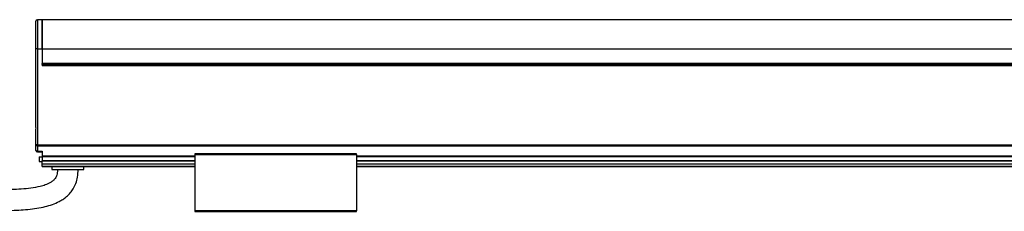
# Model space of a CAD drawing. Header units: millimetres. Extents: x -1015 to 3075, y 357 to 841.
# Tile 13 of 14: x 2263 to 2571, y 570 to 630. Entities that reach past the tile are written whole.
import ezdxf

# ---------------------------------------------------------------- set-up
doc = ezdxf.new("R2010")
doc.units = ezdxf.units.MM

# ---------------------------------------------------------------- blocks, each defined once
blk = doc.blocks.new('Drawing View6')
at = {"color": 7, "linetype": 'Continuous', "lineweight": 25}
for p, q in [((-586.75, 37.74), (-586.75, 46.39)), ((-584.75, 46.89), (-586.25, 46.89)), ((-586.25, 46.89), (-586.25, 37.74)), ((-584.75, 37.74), (-584.75, 46.89)), ((11.24, 46.89), (-584.74, 46.89)), ((-584.74, 46.89), (-584.74, 37.74)), ((-586.75, 14.01), (-586.75, 37.74)), ((-586.25, 37.74), (-586.75, 37.74)), ((-586.25, 37.74), (-586.25, 7.69)), ((-586.25, 37.74), (-584.75, 37.74)), ((-584.75, 37.74), (-584.75, 32.4)), ((-584.74, 37.74), (-584.74, 33.15)), ((-584.74, 37.74), (11.24, 37.74)), ((-584.75, 32.9), (-584.74, 32.9)), ((11.25, 32.4), (-584.75, 32.4)), ((-584.74, 32.9), (-584.74, 33.15)), ((11.24, 33.15), (-584.74, 33.15)), ((11.24, 32.9), (-584.74, 32.9)), ((-586.75, 7.69), (-586.75, 11.79)), ((-586.25, 7.69), (-586.75, 7.69)), ((-586.75, 6), (-586.75, 7.69)), ((-586.25, 7.69), (12.75, 7.69)), ((-586.25, 7.69), (-586.25, 7.42)), ((-586.25, 7.42), (12.75, 7.42)), ((-586.25, 7.42), (-586.25, 5.74)), ((-586.25, 5.74), (-584.75, 5.74)), ((-586.25, 5.74), (-586.25, 5.5)), ((-586.25, 5.5), (-584.75, 5.5)), ((-585.75, 4), (-585.75, 2.5)), ((-585.75, 4), (-584.75, 4)), ((-584.75, 5.74), (-584.75, 4.32)), ((-584.75, 4.32), (-584.75, 4.06)), ((-584.75, 4.32), (-537, 4.32)), ((-584.75, 4.06), (-584.75, 2.8)), ((-584.75, 4.06), (-537, 4.06)), ((-486.5, 4.9), (-537, 4.9)), ((-537, 4.7), (-537, -12.9)), ((-537, 4.7), (-486.5, 4.7)), ((-486.5, 4.7), (-486.5, -12.9)), ((-486.5, 4.32), (-87, 4.32)), ((-486.5, 4.06), (-87, 4.06)), ((-585.75, 2.5), (-584.75, 2.5)), ((-584.75, 2.8), (-584.75, 2.7)), ((-584.75, 2.8), (-537, 2.8)), ((-584.75, 1.82), (-584.75, 2.7)), ((-584.75, 2.7), (-537, 2.7)), ((-584.75, 1.82), (-537, 1.82)), ((-584.75, 1.03), (-584.75, 1.82)), ((-584.75, 0.9), (-584.75, 1.03)), ((-584.75, 1.03), (-537, 1.03)), ((-584.75, 0.9), (-537, 0.9)), ((-581.75, 0.9), (-581.75, 0)), ((-581.75, 0), (-571.75, 0)), ((-571.75, 0), (-571.75, 0.9)), ((-486.5, 2.8), (-87, 2.8)), ((-486.5, 2.7), (-87, 2.7)), ((-486.5, 1.82), (-87, 1.82)), ((-486.5, 1.03), (-87, 1.03)), ((-486.5, 0.9), (-87, 0.9)), ((-486.5, -12.9), (-537, -12.9)), ((-537, -13.1), (-486.5, -13.1))]:
    blk.add_line(p, q, dxfattribs=at)
at = {"color": 7, "linetype": 'Continuous', "lineweight": 25, "flags": 128}
for points in [[(-586.25, 7.42), (-586.35, 7.43), (-586.44, 7.44), (-586.53, 7.47), (-586.6, 7.5), (-586.67, 7.54), (-586.71, 7.59), (-586.74, 7.63), (-586.75, 7.69)], [(-586.25, 5.74), (-586.35, 5.74), (-586.44, 5.76), (-586.53, 5.78), (-586.6, 5.82), (-586.67, 5.85), (-586.71, 5.9), (-586.74, 5.95), (-586.75, 6)]]:
    blk.add_lwpolyline(points, dxfattribs=at)
at = {"color": 7, "linetype": 'Continuous', "lineweight": 25}
for centre, start, end in [((-586.25, 46.39), 90, 180), ((-586.25, 6), 180, 270)]:
    blk.add_arc(centre, 0.5, start, end, dxfattribs=at)
for points, knots in [([(-586.75, 11.79), (-586.75, 11.87), (-586.74, 11.96), (-586.73, 12.14), (-586.72, 12.24), (-586.7, 12.52), (-586.69, 12.71), (-586.69, 13.09), (-586.7, 13.28), (-586.72, 13.56), (-586.73, 13.66), (-586.74, 13.84), (-586.75, 13.93), (-586.75, 14.01)], [0, 0, 0, 0, 0.125, 0.125, 0.25, 0.25, 0.5, 0.5, 0.75, 0.75, 0.875, 0.875, 1, 1, 1, 1]), ([(-537, 4.9), (-537, 4.9), (-537, 4.9), (-537, 4.87), (-537, 4.83), (-537, 4.77), (-537, 4.72), (-537, 4.7)], [0, 0, 0, 0, 0.145533, 0.35915, 0.572766, 0.786383, 1, 1, 1, 1]), ([(-486.5, 4.7), (-486.5, 4.72), (-486.5, 4.77), (-486.5, 4.83), (-486.5, 4.87), (-486.5, 4.9), (-486.5, 4.9), (-486.5, 4.9)], [0, 0, 0, 0, 0.213617, 0.427234, 0.64085, 0.854467, 1, 1, 1, 1]), ([(-580, 0), (-580.01, -0.34), (-580.03, -0.93), (-580.22, -1.88), (-580.61, -2.77), (-581.32, -3.53), (-582.36, -4.25), (-583.74, -4.85), (-586.77, -5.72), (-591.3, -6.22), (-597.31, -6.4), (-603.37, -6.28), (-609.45, -6.03), (-617.46, -5.58), (-627.27, -4.93), (-636.6, -4.29), (-643.4, -3.83), (-647.77, -3.55), (-652.12, -3.27), (-656.87, -2.99), (-662.44, -2.66), (-668.37, -2.34), (-674.58, -2.04), (-680.97, -1.75), (-688.12, -1.46), (-696.07, -1.18), (-704.89, -0.93), (-714.66, -0.73), (-725.45, -0.58), (-732.99, -0.56), (-736.95, -0.55)], [0, 0, 0, 0, 0.006292, 0.011102, 0.018088, 0.02411, 0.030346, 0.041644, 0.052231, 0.089247, 0.126504, 0.165052, 0.202656, 0.240618, 0.315414, 0.386821, 0.415811, 0.44319, 0.46882, 0.497543, 0.532206, 0.573366, 0.608887, 0.648735, 0.693247, 0.742796, 0.797787, 0.858659, 0.92589, 1, 1, 1, 1]), ([(-736.95, -7.05), (-733.17, -7.06), (-725.98, -7.08), (-715.72, -7.21), (-706.5, -7.4), (-698.24, -7.62), (-690.24, -7.88), (-682.61, -8.18), (-675.44, -8.5), (-666.18, -8.96), (-654.19, -9.64), (-638.31, -10.68), (-621.44, -11.85), (-607.71, -12.69), (-597.92, -12.89), (-592.13, -12.78), (-587.42, -12.36), (-583.92, -11.67), (-581.58, -10.99), (-579.74, -10.2), (-578.29, -9.35), (-577.1, -8.47), (-575.98, -7.37), (-574.98, -5.98), (-574.17, -4.33), (-573.6, -2.29), (-573.54, -0.8), (-573.5, 0)], [0, 0, 0, 0, 0.0666177, 0.1266687, 0.1806577, 0.2290465, 0.2722557, 0.3216394, 0.3635559, 0.3986669, 0.4849853, 0.5749336, 0.6790021, 0.7828548, 0.8171561, 0.851433, 0.8849452, 0.900282, 0.9141619, 0.9277465, 0.9354281, 0.9437723, 0.9537598, 0.9630025, 0.9737432, 0.9859972, 1, 1, 1, 1])]:
    blk.add_open_spline(points, degree=3, knots=knots, dxfattribs=at)
for points in [[(-537, -12.9), (-537, -12.93), (-537, -12.98), (-537, -13.04), (-537, -13.09), (-537, -13.1), (-537, -13.1)], [(-486.5, -13.1), (-486.5, -13.1), (-486.5, -13.09), (-486.5, -13.04), (-486.5, -12.98), (-486.5, -12.93), (-486.5, -12.9)]]:
    blk.add_open_spline(points, degree=3, dxfattribs=at)

msp = doc.modelspace()

# ---------------------------------------------------------------- block references
at = {"color": 7, "linetype": 'Continuous', "lineweight": 25}
msp.add_blockref('Drawing View6', (2854.95, 582.94), dxfattribs=at)

doc.saveas('drawing.dxf')
